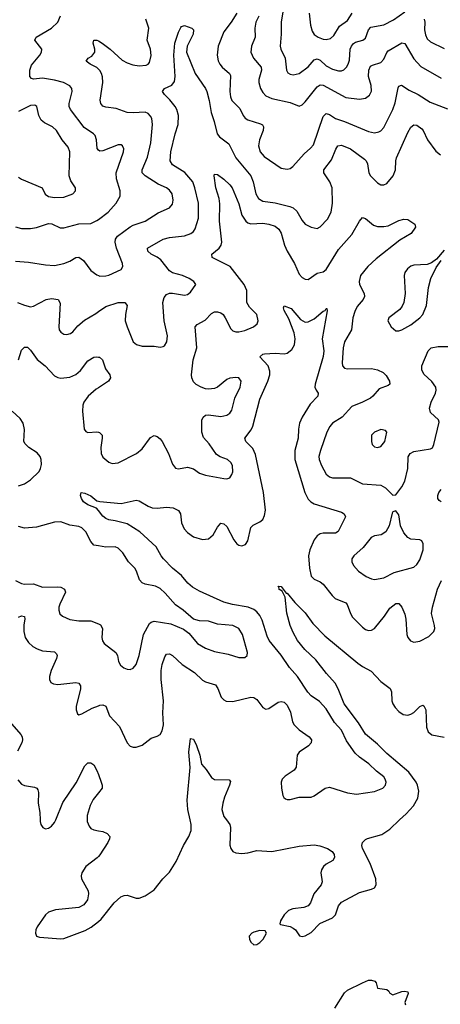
# Model space of a CAD drawing. Header units: inches. Extents: x 501419 to 657765, y 482282 to 547532.
# Tile 77 of 225: x 569478 to 572265, y 518777 to 525306. Entities that reach past the tile are written whole.
import ezdxf

# ---------------------------------------------------------------- set-up
doc = ezdxf.new("R2010")
doc.units = ezdxf.units.IN
doc.header["$MEASUREMENT"] = 0
for name, color, linetype in [('A5561', 7, 'Continuous'), ('A5562', 7, 'Continuous'), ('A5571', 7, 'Continuous'), ('A5572', 7, 'Continuous')]:
    doc.layers.add(name, color=color, linetype=linetype)

msp = doc.modelspace()

# ---------------------------------------------------------------- linework, layer by layer
at = {"layer": 'A5561', "color": 6, "elevation": 2000}
for points in [[(569613, 520000), (569613.2, 519990), (569618.5, 519970), (569631.2, 519950), (569650, 519941), (569670, 519944.8), (569690, 519957.6), (569710, 519981.8), (569717.3, 520000)], [(569925.9, 520000), (569926.3, 519990), (569938.4, 519958.4), (569950, 519943.4), (569970, 519933.9), (570000, 519928.2)], [(570000, 519756.4), (569992.2, 519747.8), (569916.6, 519690), (569890.7, 519650), (569885.3, 519630), (569887.3, 519610), (569932, 519530), (569934.9, 519510), (569926.7, 519470), (569903.1, 519436.9), (569870, 519420), (569716.1, 519403.9), (569670, 519387.7), (569649.3, 519370), (569594.5, 519290), (569585.2, 519270), (569583.1, 519250), (569590.2, 519230), (569610, 519221.8), (569750, 519211.1), (569770, 519213.3), (569913, 519267), (569951, 519289), (570000, 519326.3)]]:
    msp.add_lwpolyline(points, dxfattribs=at)
at = {"layer": 'A5562', "color": 6}
for points, elevation in [([(570000, 524441), (569992, 524452), (569988.3, 524510), (569978, 524538), (569967.4, 524550), (569905.7, 524590), (569814.9, 524710), (569806.4, 524730), (569805.8, 524750), (569826.7, 524830), (569823, 524850), (569810, 524867.2), (569768.5, 524888.5), (569710, 524905.8), (569630, 524917.9), (569570, 524910.9), (569555.5, 524915.5), (569546, 524930), (569545.5, 524970), (569556.6, 525003.4), (569611.7, 525070), (569622.5, 525090), (569624, 525110), (569579.4, 525170), (569586.9, 525190), (569689.6, 525250.4), (569730, 525290.1), (569749.2, 525330.8)], 2500), ([(570000, 524978.5), (569990, 524987.7), (569946.2, 525010), (569919.6, 525030), (569931.5, 525050), (569955.3, 525064.7), (569975.5, 525090), (569977, 525110), (569964.4, 525150), (569970, 525170.1), (569990, 525170.3), (570000, 525164.6)], 2400), ([(569470, 524262.1), (569490, 524247.7), (569626.7, 524190), (569648.2, 524148.2), (569670, 524132.6), (569710, 524127.7), (569770, 524128.8), (569830.4, 524150), (569849.1, 524170), (569848.2, 524190), (569817.6, 524237.6), (569806.1, 524270), (569810.6, 524430.6), (569799.7, 524459.7), (569758.8, 524510), (569722.9, 524570), (569695.9, 524595.9), (569642.1, 524622.1), (569620.2, 524640.2), (569604.7, 524670), (569591.7, 524730), (569578.8, 524738.8), (569550, 524737.6), (569470, 524697.6)], 2600), ([(569450, 523932.2), (569490, 523920.7), (569550, 523920.5), (569590, 523927.8), (569670, 523954), (569691.6, 523951.6), (569745.8, 523925.8), (569770, 523924.8), (569870, 523951.5), (569950, 523955), (569990, 523974.3), (570000, 523981.8)], 2500), ([(569450, 523704.2), (569537.1, 523697.1), (569650, 523679.4), (569710, 523676.8), (569770, 523689.6), (569810, 523705.5), (569850, 523728.7), (569870, 523730.1), (569901, 523710), (569950, 523641.7), (569990, 523613.4), (570000, 523609.9)], 2400), ([(569464.8, 523430), (569510, 523412.5), (569550, 523402.9), (569570, 523405.2), (569653.7, 523450), (569690, 523456.2), (569733.1, 523450), (569745.7, 523425.7), (569736.8, 523270), (569740.9, 523250), (569750, 523234.9), (569770, 523221.6), (569790, 523218.2), (569814.9, 523225.1), (569830, 523236.1), (569863.4, 523276.6), (569907, 523313), (569982.2, 523357.8), (570000, 523370.1)], 2300), ([(569470.6, 523049.4), (569490, 523115.5), (569510, 523135.5), (569530, 523133.8), (569550, 523114.4), (569593.3, 523053.3), (569647.2, 523010), (569710, 522945.4), (569730, 522933.7), (569750, 522929), (569810, 522935.8), (569850, 522952.8), (569880.9, 522979.1), (569930, 523043.3), (569970, 523067.5), (569990, 523070.7), (570000, 523068.8)], 2200), ([(570000, 522865.6), (569984.6, 522855.4), (569931, 522810), (569904.1, 522770), (569897, 522750), (569894.1, 522710), (569904.7, 522590), (569916.3, 522576.3), (569930, 522568.7), (569990, 522573.3), (570000, 522570)], 2200), ([(569470, 522214.5), (569510, 522228.7), (569550, 522254.2), (569606.3, 522310), (569616.6, 522330), (569622.5, 522357.5), (569620.8, 522390), (569613.9, 522410), (569593.9, 522433.9), (569539, 522470), (569514.4, 522494.4), (569506.7, 522510), (569510.5, 522589.5), (569500.8, 522630), (569481.4, 522661.4), (569429.6, 522709.6)], 2200), ([(570000, 522050.5), (569986.6, 522066.6), (569930.5, 522090), (569901.8, 522110), (569887.3, 522130), (569880.2, 522150), (569884.7, 522170), (569910, 522166.6), (569950, 522148.7), (569990, 522116.5), (570000, 522113.5)], 2100), ([(570000, 521816.8), (569970, 521821.5), (569950, 521845.3), (569916, 521910), (569890, 521936.2), (569870, 521946), (569810, 521955.2), (569750, 521976.2), (569710, 521975), (569590, 521940.2), (569510, 521934.7), (569470, 521944.4)], 2200), ([(569450, 521587.5), (569490, 521566.8), (569510, 521562.9), (569570, 521565.4), (569630, 521543.9), (569730, 521546.3), (569750, 521542.4), (569775.2, 521530), (569781.7, 521510), (569743.7, 521430), (569738.6, 521410), (569736.6, 521390), (569745.4, 521365.4), (569762.6, 521350), (569810, 521328.3), (569870, 521319.1), (569950, 521319.3), (570000, 521299.8)], 2200), ([(569470, 521343.6), (569490, 521352.3), (569509.5, 521349.5), (569511.8, 521331.8), (569505.7, 521294.3), (569505.3, 521250), (569515.6, 521210), (569536.5, 521176.5), (569564.7, 521150), (569593.3, 521133.3), (569630, 521122), (569710, 521113.5), (569722.1, 521102.1), (569726.8, 521090), (569722.2, 521070), (569687.5, 520990), (569676.3, 520950), (569676, 520930), (569684.2, 520910), (569701.3, 520901.3), (569730, 520896.8), (569850.1, 520910.1), (569870, 520906), (569881.3, 520890), (569881.2, 520870), (569852.1, 520752.1), (569851.5, 520730), (569862.4, 520702.4), (569870, 520696.8), (569890, 520703.4), (569959.1, 520740.9), (570000, 520757.4)], 2100), ([(569410, 520653.2), (569485.5, 520565.5), (569494.1, 520550), (569496.6, 520530), (569492.2, 520510), (569464.1, 520455.9)], 2000), ([(569717.3, 520000), (569763.9, 520116.1), (569853.6, 520246.4), (569910, 520358.6), (569930, 520379.4), (569950, 520379.4), (569970, 520365), (569990, 520327.6), (570000, 520300.5)], 2000), ([(569465, 520265), (569490, 520237), (569510, 520227.9), (569577.4, 520217.4), (569591.2, 520211.2), (569598.8, 520198.8), (569602.3, 520182.3), (569600.1, 520110), (569611.9, 520050), (569613, 520000)], 2000), ([(570000, 520179.3), (569964.7, 520135.3), (569944.2, 520095.8), (569924.7, 520030), (569925.9, 520000)], 2000)]:
    msp.add_lwpolyline(points, dxfattribs=dict(at, elevation=elevation))
at = {"layer": 'A5571', "color": 6}
for points, elevation in [([(570000, 519326.3), (570019.1, 519340.9), (570104.8, 519450), (570149.5, 519490), (570170, 519499), (570190, 519501.2), (570250, 519481.3), (570270, 519481.3), (570310, 519496.1), (570370, 519535.4), (570427.7, 519610), (570470, 519654.4), (570515.6, 519724.4), (570563.4, 519830), (570599.2, 519890), (570613.9, 519930), (570614.6, 519970), (570608, 520000)], 2000), ([(570847.6, 520000), (570870.4, 519970), (570874.5, 519950), (570871.7, 519831.7), (570876.9, 519810), (570891.3, 519791.3), (570910, 519781.6), (570950, 519776.4), (570990, 519781.4), (571050, 519797.1), (571150, 519791), (571330, 519825.3), (571430, 519834.7), (571467.7, 519827.7), (571518, 519810), (571547.9, 519790), (571561.8, 519770), (571564.3, 519750), (571552.1, 519730), (571510, 519705.4), (571492.1, 519690), (571478.6, 519670), (571474.4, 519650), (571481.7, 519590), (571475.2, 519570), (571426.9, 519510), (571404.6, 519450), (571390.6, 519430), (571361.9, 519418.1), (571289.1, 519410.9), (571259.7, 519400.3), (571230.9, 519370), (571207.1, 519330), (571203, 519310), (571207.2, 519307.2), (571270, 519292.1), (571290, 519282.7), (571305.6, 519270), (571331.8, 519231.8), (571350, 519225.8), (571370, 519230.8), (571410, 519252.9), (571467.1, 519312.9), (571550.4, 519350), (571569.7, 519370.3), (571590.7, 519430), (571610, 519454.3), (571730, 519517.9), (571810, 519540.1), (571830, 519550.2), (571840.6, 519570), (571838.1, 519610), (571801.2, 519710), (571749.5, 519810), (571744.9, 519830), (571749.9, 519850), (571769.8, 519870), (571783.2, 519876.8), (571876.9, 519903.1), (571930, 519938.3), (571995.5, 520000)], 2000), ([(570000, 519928.2), (570030, 519922.5), (570059, 519910), (570075.3, 519890), (570074, 519874), (570063.2, 519850), (570010, 519767.3), (570000, 519756.4)], 2000), ([(571567.4, 518752.6), (571630, 518853.4), (571650, 518871.8), (571750, 518920.4), (571790, 518936.3), (571810, 518937.3), (571832, 518930), (571839.8, 518919.8), (571850, 518884.7), (571910, 518876), (571924, 518864), (571930.8, 518850.8), (571950, 518841), (572010, 518862.3), (572030, 518865.3), (572050, 518861), (572053.1, 518850), (572030.3, 518790), (572033.7, 518773.7)], 1900)]:
    msp.add_lwpolyline(points, dxfattribs=dict(at, elevation=elevation))
at = {"layer": 'A5571', "color": 6, "elevation": 2000}
msp.add_lwpolyline([(571070, 519267.4), (571030, 519256.2), (571016.5, 519250), (570999.3, 519230), (571000.1, 519210), (571008.8, 519190), (571030, 519171.2), (571050, 519172.9), (571070, 519187.2), (571090.5, 519210), (571113.5, 519250), (571105.1, 519265.1)], close=True, dxfattribs=at)
at = {"layer": 'A5572', "color": 6}
for points, elevation in [([(571230.7, 525410), (571209.9, 525290), (571210.3, 525210), (571203.6, 525130), (571208, 525110), (571237.9, 525050), (571246.2, 524970), (571254.3, 524954.3), (571270, 524943.5), (571290, 524940.3), (571330, 524948.6), (571390, 524992.9), (571430, 525039.3), (571450, 525045.2), (571470, 525036.7), (571510, 525000.3), (571550, 524978.8), (571590, 524967.2), (571610, 524967.6), (571626.2, 524973.8), (571644.4, 524990), (571655.5, 525010), (571662.7, 525037.3), (571668.8, 525110), (571677, 525130), (571690, 525147), (571704.3, 525155.7), (571750.9, 525169.1), (571770, 525182.5), (571790, 525237.9), (571804.1, 525255.9), (571890, 525272), (571955.5, 525304.5), (572030, 525358.9)], 2600), ([(570917, 525350), (570879.7, 525290), (570830, 525225.1), (570793.3, 525130), (570786.4, 525070), (570792.8, 525032.8), (570803.7, 525010), (570820.5, 524990), (570868.5, 524950), (570874.7, 524934.7), (570869.7, 524830), (570874.6, 524794.6), (570884.7, 524770), (570937.5, 524717.5), (570959, 524670), (570972.2, 524652.2), (570990, 524641.7), (571074.9, 524614.9), (571087.6, 524607.6), (571094.3, 524594.3), (571091.7, 524570), (571067.9, 524510), (571061.4, 524470), (571071.6, 524430), (571097.6, 524397.6), (571210, 524321.3), (571250, 524315.6), (571270, 524320.1), (571288.2, 524331.8), (571363, 524417), (571406.2, 524453.8), (571424.3, 524475.7), (571490, 524662.8), (571510, 524683.5), (571530, 524676.9), (571570, 524649.6), (571631.4, 524631.4), (571790, 524564.6), (571830, 524555.9), (571858.1, 524561.9), (571871, 524569), (571890, 524591.1), (571950, 524710), (571965.2, 524754.8), (571985.3, 524854.7), (571990, 524864.9), (572008.6, 524871.4), (572059.4, 524839.4), (572117.9, 524810), (572198, 524758), (572313.6, 524713.6)], 2400), ([(571396.2, 525350), (571404.3, 525270), (571415.1, 525230), (571428.3, 525208.3), (571455, 525190), (571490, 525176.2), (571510, 525175), (571538.5, 525181.5), (571559.8, 525200.2), (571597.6, 525262.4), (571650, 525300.4), (571682, 525350)], 2700), ([(570000, 525164.6), (570025.8, 525150), (570078.2, 525110), (570157.5, 525037.5), (570190, 525019.1), (570227, 525007), (570270, 524999.9), (570316.8, 525003.2), (570329.8, 525010.2), (570337.9, 525022.1), (570350, 525067.4), (570345.8, 525110), (570322.4, 525170), (570333, 525250), (570315, 525310)], 2400), ([(571061.8, 525330), (571042.8, 525290), (571035.8, 525250), (571039.4, 525190), (571013.3, 525130), (571010.4, 525090), (571027, 525050), (571077.8, 524990), (571080.7, 524970), (571061.8, 524910), (571061.7, 524890), (571073.6, 524850), (571090, 524823.1), (571110, 524801.6), (571150, 524782.7), (571270, 524757.4), (571330, 524732.1), (571350, 524740.5), (571370, 524760.3), (571450, 524861.4), (571470, 524872.8), (571490, 524871), (571639.8, 524790), (571730, 524779.5), (571770, 524786.3), (571795.2, 524804.8), (571808.8, 524831.2), (571807.2, 524870), (571790.1, 524930.1), (571792.2, 524970), (571803.5, 524996.5), (571815, 525005), (571870, 525022.3), (571890, 525044.4), (571910, 525087.7), (571920.6, 525099.4), (572010, 525151.8), (572030, 525146.8), (572090, 525046.8), (572136.2, 524996.2), (572270, 524918)], 2500), ([(572158.8, 525310), (572162.1, 525290), (572161.4, 525238.6), (572166, 525206), (572178.5, 525178.5), (572199.1, 525159.1), (572290, 525114)], 2600), ([(570000, 523370.1), (570050, 523404.9), (570130, 523430), (570175.8, 523430), (570190.3, 523410), (570179.2, 523350), (570178.1, 523310), (570189.4, 523270), (570230, 523168.9), (570252.4, 523152.4), (570290, 523140.3), (570370, 523141.1), (570410, 523135.2), (570430, 523138.1), (570436.7, 523143.3), (570453.4, 523170), (570458.5, 523210), (570435.1, 523310), (570427.4, 523430), (570435.2, 523464.8), (570450, 523482.8), (570470, 523491.5), (570490, 523493.3), (570570, 523479.4), (570590, 523483.3), (570610, 523499.3), (570645, 523550), (570633.2, 523570), (570600.7, 523590), (570556.2, 523610), (570490, 523628), (570470, 523639.6), (570413.2, 523713.2), (570390.2, 523730.2), (570349.3, 523750), (570326.8, 523770), (570324.4, 523790), (570430, 523851.2), (570470, 523861.5), (570570, 523873.5), (570612.9, 523887.1), (570630, 523900.7), (570641.3, 523918.7), (570663.5, 523990), (570662.9, 524090), (570639.8, 524190), (570625.9, 524230), (570573.6, 524293.6), (570490, 524343.8), (570474.3, 524370), (570479.2, 524430), (570508, 524550), (570528.1, 524611.9), (570530, 524670), (570519.7, 524710), (570509.3, 524729.3), (570473.8, 524773.8), (570436.8, 524810), (570423.8, 524830), (570437.1, 524850), (570487.3, 524872.7), (570503.9, 524896.1), (570508.2, 524930), (570500.3, 525070), (570506.6, 525150), (570530, 525222.3), (570546, 525254), (570550, 525261.2), (570570, 525266.7), (570618.7, 525250), (570630, 525237.6), (570627.6, 525210), (570587.4, 525130), (570583.3, 525090), (570640.3, 524950), (570709, 524850), (570717.7, 524830), (570734.7, 524770), (570746.5, 524690), (570766.4, 524630), (570785.7, 524550), (570801.7, 524530), (570863.5, 524483.5), (570910.4, 524390), (571009.9, 524269.9), (571025.5, 524230), (571042.2, 524150), (571060.4, 524120.4), (571090, 524102.6), (571170, 524091.6), (571267.4, 524067.4), (571290, 524057.6), (571315.6, 524035.6), (571350, 523973.6), (571370, 523950.5), (571410, 523929.3), (571450, 523922.2), (571470, 523932.7), (571517.4, 523982.6), (571541.8, 524030), (571551.4, 524090), (571547.8, 524190), (571532.8, 524230), (571492.9, 524290), (571492.9, 524310), (571543.9, 524376.1), (571572.4, 524447.6), (571585.9, 524470), (571610, 524474), (571670, 524449.6), (571761.8, 524381.8), (571773.5, 524370), (571782.2, 524350), (571791, 524291), (571801.9, 524270), (571850, 524223.6), (571870, 524211.8), (571890, 524209.8), (571910, 524219.2), (571953.9, 524270), (571968.9, 524310), (571969.8, 524370), (571974.6, 524390), (572050, 524556.7), (572070, 524592.1), (572090, 524609.7), (572110, 524606.2), (572141.7, 524581.7), (572152.2, 524570), (572180.4, 524510), (572234.7, 524434.7), (572265.5, 524410)], 2300), ([(570000, 523609.9), (570010, 523606.3), (570050, 523606.5), (570070, 523611.3), (570151.7, 523650), (570162.2, 523670), (570160.5, 523690), (570119.5, 523790), (570110.3, 523829.7), (570113.6, 523850), (570125.5, 523870), (570210, 523932), (570230, 523942.6), (570310, 523968.9), (570395.7, 524024.3), (570470, 524059), (570490, 524083.6), (570495.5, 524110), (570488.4, 524150), (570470, 524176.3), (570450.7, 524190.7), (570396.2, 524216.2), (570310.6, 524270), (570290.7, 524290), (570290.9, 524310), (570325.5, 524394.5), (570346.3, 524490), (570359.1, 524610), (570354, 524650), (570346.1, 524666.1), (570330, 524683.4), (570310, 524692.8), (570230, 524687.3), (570190, 524690), (570116.8, 524716.8), (570050, 524726), (570030, 524732.9), (570015.6, 524750), (570011.6, 524771.6), (570029, 524890), (570026.6, 524926.6), (570020, 524950), (570009.6, 524969.6), (570000, 524978.5)], 2400), ([(570000, 523981.8), (570064.8, 524030), (570116.6, 524090), (570143.6, 524136.4), (570143.4, 524170), (570120.6, 524250), (570117.4, 524290), (570165.1, 524430), (570167.5, 524450), (570159.9, 524470), (570150, 524476.8), (570130, 524476.9), (570030, 524437.1), (570010, 524433.5), (570000.4, 524440.4), (570000, 524441)], 2500), ([(570000, 522570), (570007.6, 522567.6), (570018.4, 522558.4), (570023.8, 522550), (570025.6, 522530), (570016.6, 522470), (570017.7, 522430), (570030, 522404.1), (570070, 522372.6), (570090, 522363.7), (570130, 522366.7), (570252.7, 522430), (570290, 522459.8), (570344.8, 522535.2), (570370, 522547.7), (570390, 522542.9), (570410, 522526.7), (570422, 522510), (570464.5, 522430), (570490, 522358.6), (570510, 522332.8), (570530, 522328.5), (570590, 522339.7), (570630, 522327.9), (570670, 522300.1), (570710, 522285), (570830, 522263), (570850, 522262.4), (570871.3, 522268.7), (570884.7, 522290), (570890, 522308.9), (570887.3, 522350), (570877, 522370), (570854.1, 522390), (570807.7, 522407.7), (570783, 522423), (570734.1, 522494.1), (570695.8, 522535.8), (570684.1, 522570), (570686.1, 522650), (570693.9, 522670), (570710, 522683.3), (570730, 522685.2), (570810, 522673.8), (570850, 522683.2), (570870, 522696.6), (570883, 522717), (570903.1, 522796.9), (570939.7, 522870), (570945.9, 522910), (570930, 522930), (570910, 522932.9), (570870, 522929.8), (570850, 522921), (570790, 522870), (570770, 522861), (570730, 522856.6), (570710, 522858.6), (570680.3, 522870), (570647.8, 522887.8), (570630, 522905.5), (570619.3, 522930), (570617.7, 522950), (570627.9, 523050), (570652.1, 523130), (570640.4, 523270), (570654.4, 523285.6), (570706.7, 523313.3), (570750, 523358.3), (570770, 523368.3), (570790, 523369), (570810, 523362.2), (570825.8, 523350), (570840.2, 523330), (570876.2, 523256.2), (570890, 523242.6), (570910, 523236.1), (570930, 523236), (570970, 523245.2), (571027.7, 523270), (571052.2, 523290), (571058.7, 523310), (571048.8, 523350), (571000.3, 523400.3), (570983.9, 523430), (570982.3, 523510), (570964.8, 523550), (570872.6, 523670), (570753.8, 523730), (570750.6, 523750), (570800.1, 523790), (570812.9, 523810), (570818.1, 523830), (570803, 523970), (570804.8, 524084.8), (570799.4, 524119.4), (570778.8, 524190), (570766.8, 524270), (570770, 524282), (570790, 524278.8), (570830, 524248.9), (570870, 524211.2), (570885.2, 524190), (570930, 524085.2), (570949.9, 524009.9), (570976, 523970), (570990, 523958.9), (571010, 523951.6), (571090, 523956.6), (571130, 523949.6), (571170, 523936.6), (571195.8, 523915.8), (571209.7, 523889.7), (571231.8, 523811.8), (571250.1, 523770.1), (571299.8, 523690), (571330, 523619.2), (571350, 523597), (571370, 523584.5), (571390, 523583.2), (571450, 523625.7), (571490, 523635), (571510, 523650.1), (571590, 523781.6), (571679.2, 523880.8), (571730, 523970.2), (571750, 523993.8), (571770, 523988.6), (571823.5, 523943.5), (571850, 523934.7), (571890, 523934.7), (571920, 523940), (571990, 523973.6), (572022.4, 523982.4), (572050, 523980.2), (572095.6, 523950), (572100.2, 523930), (572071.6, 523888.4), (571996.8, 523843.2), (571839.5, 523720.5), (571784, 523670), (571737.1, 523610), (571727.3, 523570), (571729.6, 523550), (571759.9, 523490), (571763.7, 523470), (571755.1, 523450), (571715.4, 523404.6), (571698.5, 523370), (571686.4, 523330), (571677.5, 523250), (571631, 523169), (571621, 523130), (571614.1, 523030), (571618, 523010), (571630, 522996), (571650, 522989.7), (571810, 522992.8), (571850, 522984.5), (571885.7, 522965.7), (571907.5, 522947.5), (571928.8, 522910), (571931.6, 522888.4), (571920.2, 522879.8), (571861.1, 522858.9), (571819.2, 522810), (571802.9, 522797.1), (571750, 522769.5), (571678.3, 522741.7), (571614.1, 522670), (571550, 522629.9), (571532.4, 522607.6), (571514.3, 522570), (571470.6, 522450), (571461.3, 522410), (571462.6, 522390), (571477.7, 522350), (571510, 522293), (571530, 522274.1), (571550, 522268.8), (571670, 522268.7), (571750, 522227.6), (571870, 522219.8), (571901.8, 522201.8), (571950, 522152.1), (571970, 522156.4), (572010, 522208.5), (572030, 522245.1), (572050, 522330), (572052.5, 522407.5), (572065.5, 522430), (572090, 522442.6), (572199.5, 522460.5), (572212.6, 522467.4), (572223.3, 522490), (572256.9, 522636.9), (572252.8, 522652.8), (572201.1, 522701.1), (572192.5, 522730), (572204.7, 522770), (572234, 522830), (572237.9, 522850), (572235.5, 522870), (572210, 522906.6), (572155.5, 522955.5), (572143.6, 522983.6), (572143.4, 523010), (572185.6, 523110), (572204, 523130), (572250, 523139.7), (572350, 523139.6)], 2200), ([(572290, 523777.2), (572241, 523719), (572206.9, 523693.1), (572177.1, 523682.9), (572090, 523679.1), (572069.5, 523670.5), (572047, 523653), (572030.1, 523630), (572026.1, 523610), (572032.4, 523490), (572023.2, 523430), (572013.3, 523406.7), (571996, 523384), (571923.1, 523330), (571917.8, 523310), (571940.1, 523270), (571970, 523243.1), (571990, 523242), (572010, 523248.4), (572070, 523281.5), (572130, 523328.1), (572150, 523351.2), (572172.8, 523410), (572187.6, 523530), (572202.9, 523590), (572237.9, 523662.1), (572270.3, 523710)], 2300), ([(570000, 522113.5), (570010, 522110.5), (570150, 522098.7), (570250, 522119.6), (570270, 522114.7), (570330, 522079.6), (570356.5, 522070), (570390, 522066.3), (570450, 522073.1), (570494.7, 522070), (570530, 522051.1), (570543.8, 522030), (570551.5, 521970), (570568.5, 521930), (570590, 521906.1), (570630, 521877.8), (570690, 521858.2), (570730, 521862.5), (570761, 521890), (570790, 521941.5), (570810, 521966.7), (570830, 521963), (570850, 521944.5), (570896.7, 521856.7), (570916.6, 521830), (570930, 521820.6), (570950, 521816.9), (570973.6, 521826.4), (570990, 521851.1), (571010, 521938.6), (571025.9, 521954.1), (571070, 521976), (571088.3, 521991.7), (571101.2, 522018.8), (571106.2, 522053.8), (571093, 522170), (571041.8, 522421.8), (571022.5, 522462.5), (570976.7, 522510), (570970.9, 522530), (571012.6, 522587.4), (571023.2, 522610), (571068.9, 522790), (571123, 522910), (571135.2, 522950), (571135.8, 522975.8), (571124.9, 523010), (571069.9, 523070), (571090, 523087.3), (571099.6, 523090), (571170, 523095.3), (571230, 523090.9), (571250, 523095.1), (571281.3, 523118.7), (571299.1, 523150), (571302.8, 523190), (571296.3, 523230), (571261.7, 523321.7), (571230, 523377.3), (571225.7, 523394.3), (571231.3, 523408.7), (571277.1, 523390), (571338.8, 523318.8), (571370, 523300.7), (571390, 523302.9), (571430, 523322.9), (571490, 523373.9), (571502.5, 523377.5), (571508.9, 523390), (571512.4, 523390), (571514.9, 523374.9), (571481.8, 523190), (571492.9, 523110), (571490, 523072.2), (571436.6, 522890), (571434.9, 522870), (571441.6, 522850), (571455, 522830), (571453.5, 522810), (571403.9, 522756.1), (571350.8, 522670), (571333.1, 522630), (571325.1, 522590), (571322.4, 522530), (571300.8, 522450), (571300.3, 522390), (571368.6, 522170), (571390, 522127.5), (571408.4, 522108.4), (571430, 522095.6), (571610, 522041.3), (571627.4, 522030), (571637.7, 522010), (571588.5, 521911.5), (571570, 521901.9), (571490, 521900.8), (571470, 521896.1), (571450, 521884.1), (571430, 521857), (571400.5, 521790), (571392.6, 521750), (571397.9, 521670), (571410, 521616.1), (571430, 521596.8), (571470, 521578.7), (571490, 521564.1), (571547.6, 521487.6), (571568.1, 521468.1), (571639.1, 521439.1), (571648.7, 521428.7), (571669.1, 521369.1), (571684.1, 521344.1), (571750, 521276.9), (571770, 521262.6), (571790, 521255.7), (571810, 521257.5), (571830, 521268.7), (571895.7, 521350), (571930, 521403.3), (571970, 521433.9), (571990, 521435.9), (572010, 521410.9), (572030, 521363.2), (572036.3, 521330), (572042.8, 521230), (572050, 521209.5), (572067, 521187), (572090, 521178.6), (572130, 521184.6), (572190, 521216), (572221.2, 521250), (572227.9, 521270), (572227.1, 521290), (572207.8, 521367.8), (572212.5, 521410), (572247.1, 521530), (572272.7, 521587.3)], 2100), ([(570000, 523068.8), (570007.3, 523067.3), (570027.1, 523050), (570047.2, 522990), (570074.5, 522950), (570079.4, 522930), (570066.5, 522910), (570000, 522865.6)], 2200), ([(572270, 522110), (572257.7, 522117.7), (572247.7, 522130), (572248.8, 522150), (572256, 522170), (572270.3, 522189.7)], 2100), ([(570000, 520757.4), (570010, 520761.4), (570030, 520763.4), (570050, 520754.4), (570074.1, 520690), (570139.3, 520619.3), (570190, 520511.2), (570209.6, 520489.6), (570230, 520482.1), (570250, 520482.1), (570290, 520495.9), (570350, 520541.3), (570390, 520554.2), (570410, 520565.8), (570423.3, 520590), (570430.3, 520629.7), (570427.5, 520710), (570430.9, 520790), (570416.5, 520930), (570416.2, 520990), (570422.5, 521030), (570439.8, 521080.2), (570450, 521098.7), (570470, 521102), (570490, 521090.7), (570554.7, 521030), (570637.4, 520977.4), (570690, 520925.5), (570710, 520914.4), (570775.3, 520895.3), (570792, 520872), (570813.5, 520813.5), (570830, 520795), (570846.4, 520786.4), (570890, 520784.6), (571010, 520813.5), (571030, 520811.2), (571050, 520797.8), (571090, 520744.2), (571110, 520733.8), (571130, 520739.1), (571190, 520779.9), (571210, 520785.9), (571230, 520781), (571250, 520761.8), (571273.4, 520713.4), (571286.9, 520650), (571297.2, 520630), (571330, 520597.4), (571396.9, 520550), (571411.9, 520530), (571409.3, 520510), (571391.9, 520490), (571330.8, 520450), (571316.2, 520430), (571309.4, 520350.6), (571297.1, 520330), (571236.3, 520290), (571218.2, 520270), (571211.2, 520250), (571213.2, 520210), (571222.5, 520162.5), (571228.1, 520148.1), (571239.3, 520139.3), (571250, 520134.7), (571270, 520135.1), (571330.1, 520150.1), (571410, 520151.1), (571430, 520159.1), (571502.1, 520210), (571530, 520217.9), (571650, 520179.3), (571710, 520171.2), (571830, 520187.5), (571883.7, 520210), (571901.2, 520230), (571905.5, 520250), (571900.6, 520270), (571890, 520285), (571842.7, 520322.7), (571792.6, 520372.6), (571730, 520415.5), (571701.6, 520441.6), (571643.7, 520523.7), (571610, 520595.3), (571564.9, 520644.9), (571510, 520737.3), (571465.1, 520785.1), (571410, 520822.4), (571387.6, 520847.6), (571318.3, 520950), (571267, 521010), (571210, 521091.6), (571130.8, 521190), (571118.2, 521218.2), (571085.4, 521325.4), (571070, 521355), (571050, 521380.1), (571030, 521395.5), (570991.1, 521411.1), (570888.2, 521428.2), (570830, 521444.5), (570670, 521516.3), (570622.3, 521542.3), (570591.6, 521570), (570550, 521619.5), (570490, 521668.6), (570430.4, 521730), (570415, 521750), (570383.4, 521810), (570274.9, 521910), (570190, 521962.3), (570110, 521983.7), (570070, 521989.7), (570050, 521997.9), (570030, 522014.2), (570000, 522050.5)], 2100), ([(570000, 521299.8), (570014.3, 521294.3), (570027.9, 521270), (570023.4, 521210), (570026.9, 521187), (570039, 521170), (570115.7, 521110), (570126.7, 521090), (570133.8, 521050), (570145.6, 521025.5), (570167.5, 521007.5), (570190, 520999.1), (570210, 520997.5), (570230, 521005), (570250, 521029.5), (570270.8, 521090), (570299.2, 521230), (570338.7, 521301.3), (570350, 521312.1), (570370, 521317.3), (570479.6, 521299.6), (570564.2, 521264.2), (570598.8, 521238.8), (570655.6, 521170), (570710, 521138.2), (570770, 521116.4), (570858.7, 521098.7), (570930, 521077.4), (570970, 521075.9), (570986.5, 521090), (570987.4, 521110), (570955.5, 521230), (570929.9, 521270), (570889.5, 521289.5), (570790, 521298.5), (570730, 521317), (570670, 521319.3), (570630, 521331.9), (570560.8, 521390), (570510, 521425.5), (570443.3, 521503.3), (570410, 521533.8), (570377.7, 521550), (570310, 521562.8), (570290, 521571.6), (570272, 521592), (570252.5, 521650), (570241.2, 521670), (570200.2, 521710), (570162.8, 521770), (570130, 521801.7), (570110, 521810.2), (570050, 521809.1), (570000, 521816.8)], 2200), ([(571995.5, 520000), (572039, 520041), (572087.3, 520092.7), (572116, 520144), (572122.9, 520190), (572114.6, 520230), (572104.9, 520250), (572057.2, 520317.2), (571910, 520439.3), (571850, 520502.4), (571768.8, 520568.8), (571722.7, 520642.7), (571627.4, 520770), (571589, 520869), (571567.6, 520907.6), (571510.7, 520970), (571441, 521061), (571368.3, 521130), (571319.4, 521190), (571290, 521241.6), (571269.4, 521290), (571249.1, 521370), (571237.5, 521477.5), (571216.9, 521516.9), (571194.5, 521530), (571196.5, 521536.5), (571190, 521550.5), (571210, 521547.7), (571243.9, 521503.9), (571250, 521503.6), (571301.3, 521441.3), (571370, 521372.4), (571421.5, 521301.5), (571500.2, 521220.2), (571719.2, 521039.2), (571750, 521016.7), (571806.4, 520986.4), (571870, 520918.2), (571932, 520872), (571941.5, 520850), (571944.9, 520790), (571950.1, 520770), (571965.4, 520745.4), (571990, 520718.9), (572019.9, 520699.9), (572050, 520695.2), (572070, 520700.3), (572090, 520712.2), (572130, 520751.4), (572150, 520760.6), (572155.6, 520755.6), (572170.1, 520730.1), (572173.8, 520613.8), (572184.7, 520584.7), (572210, 520564.7), (572290, 520548)], 2000), ([(570608, 520000), (570592.7, 520070), (570588.5, 520130), (570608, 520348), (570599, 520450), (570610, 520539.1), (570630, 520534.9), (570650, 520493.4), (570671.2, 520428.8), (570683, 520370), (570714.7, 520334.7), (570750, 520281.8), (570770, 520268.1), (570865.3, 520265.3), (570874.5, 520254.5), (570868.7, 520230), (570835.5, 520150), (570823.3, 520110), (570817.8, 520070), (570830, 520023.3), (570847.6, 520000)], 2000), ([(570000, 520300.5), (570018.7, 520250), (570024.8, 520230), (570024.7, 520210), (570000, 520179.3)], 2000)]:
    msp.add_lwpolyline(points, dxfattribs=dict(at, elevation=elevation))
for points, elevation in [([(571870, 522587.7), (571830.2, 522570), (571809.6, 522550), (571808.2, 522510), (571813.9, 522490), (571830, 522473.2), (571850, 522468.6), (571870, 522475.9), (571897.9, 522510), (571909.8, 522569.8), (571901.8, 522581.8)], 2300), ([(571970, 522048.7), (571950, 522042.4), (571945.8, 522034.2), (571926, 521950), (571904.8, 521910), (571874.4, 521890), (571830, 521882.9), (571806.8, 521873.2), (571754.6, 521805.4), (571691.9, 521750), (571678.7, 521730), (571678.2, 521710), (571690, 521686.6), (571723.6, 521650), (571774.9, 521614.9), (571810, 521597.4), (571830, 521593.5), (571890, 521605.2), (571959.7, 521640.3), (572090, 521676.7), (572110, 521693.5), (572130, 521723.3), (572150.6, 521790), (572151.5, 521830), (572143.2, 521850), (572130, 521857.5), (572070, 521861.6), (572050, 521872.5), (572023, 521903), (572002.2, 521950), (571990, 522023.2)], 2200)]:
    msp.add_lwpolyline(points, close=True, dxfattribs=dict(at, elevation=elevation))

doc.saveas('drawing.dxf')
